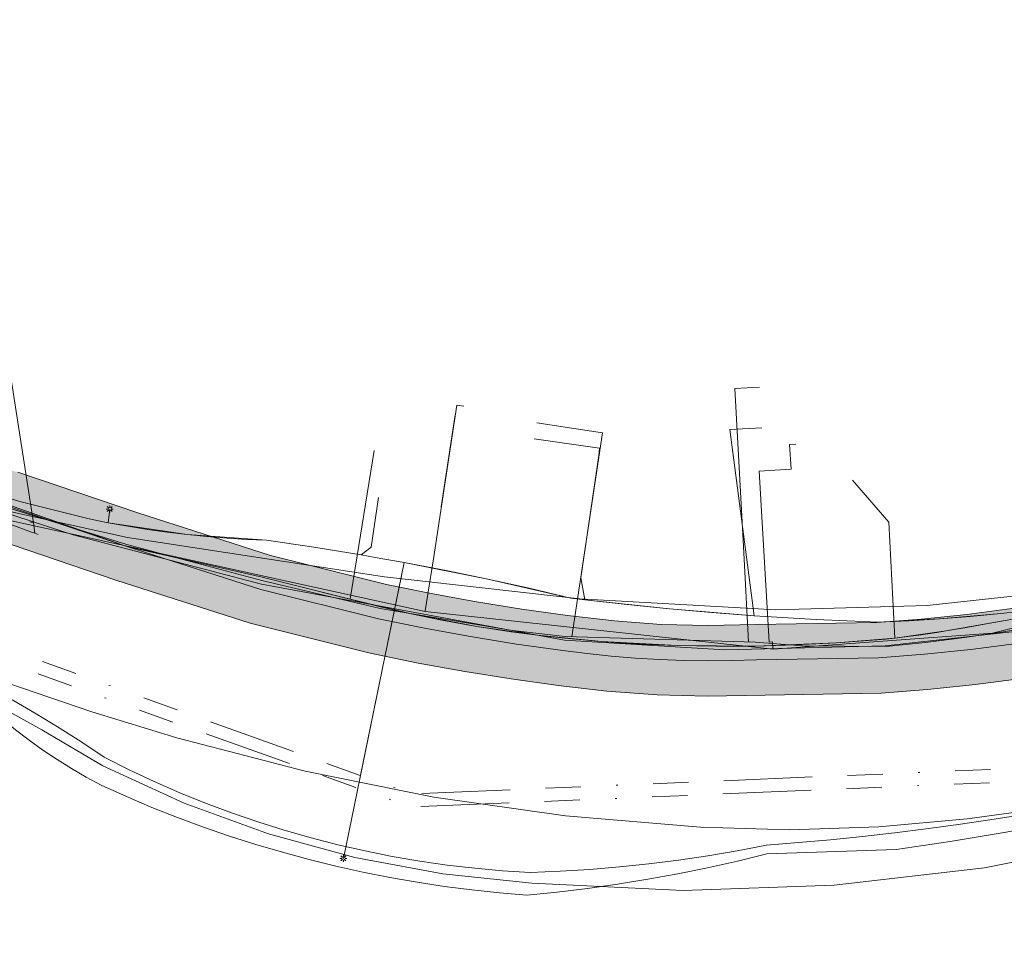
# Model space of a CAD drawing. Header units: metres. Extents: x 191553 to 192958, y 309510 to 310004.
# Tile 43 of 52: x 192100 to 192156, y 309797 to 309849. Entities that reach past the tile are written whole.
import ezdxf
from ezdxf.lldxf.tags import DXFTag

# ---------------------------------------------------------------- set-up
doc = ezdxf.new("R2010")
doc.units = ezdxf.units.M
doc.linetypes.add('RI-OVERIG', pattern=[17, 5, -2, 2, -2, 0, -2, 2, -2])
doc.layers.get('0').update_dxf_attribs({"lineweight": 18})
for name, color, linetype, lineweight in [('B-WE-IE-MEUBILAIR_ENEXIS NETBEHEER BV-S', 7, 'Continuous', 18), ('B-WE-KL-DATA_COAXKABEL_10_ZIGGO BV-G', 90, 'KL-DATA-N', 18), ('B-WE-KL-DATA_COAXKABEL_17_ZIGGO BV-G', 90, 'KL-DATA-N', 18), ('B-WE-KL-DATA_COAXKABEL_7_ZIGGO BV-G', 90, 'KL-DATA-N', 18), ('B-WE-KL-DATA_DUCT_ZIGGO BV-G', 90, 'Continuous', 18), ('B-WE-KL-DATA_KABELBED_KPN BV-G', 90, 'Continuous', 18), ('B-WE-KL-DATA_KABELBED_ZIGGO BV-G', 90, 'Continuous', 18), ('B-WE-KL-ET_LS_DUCT_ENEXIS NETBEHEER BV-G', 190, 'Continuous', 18), ('B-WE-KL-ET_LS_ENEXIS NETBEHEER BV-G', 190, 'KL-LS-N', 18), ('B-WE-KL-ET_LS_KABELBED_ENEXIS NETBEHEER BV-G', 190, 'Continuous', 18), ('B-WE-KL-ET_LS_MANTELBUIS_OVERIG_50_ENEXIS NETBEHEER BV-G', 190, 'Continuous', 18), ('B-WE-KL-ET_MS_ENEXIS NETBEHEER BV-G', 130, 'KL-MS-N', 18), ('B-WE-KL-GAS_HD_STAAL_100_ENEXIS NETBEHEER BV-G', 30, 'KL-GAS-HD-N', 18), ('B-WE-KL-GAS_LD_POLYVINYLCHLORIDE PVC_160_ENEXIS NETBEHEER BV-G', 50, 'KL-GAS-LD-N', 18), ('B-WE-KL-GAS_LD_STAAL_25_ENEXIS NETBEHEER BV-G', 50, 'KL-GAS-LD-N', 18), ('B-WE-KL-GAS_LD_STAAL_30_ENEXIS NETBEHEER BV-G', 50, 'KL-GAS-LD-N', 18), ('B-WE-KL-WATER_100_NV WATERLEIDINGMAATSCHAPPIJ LIMBURG-G', 170, 'KL-WATER-N', 18), ('B-WE-KL-WATER_25_NV WATERLEIDINGMAATSCHAPPIJ LIMBURG-G', 170, 'KL-WATER-N', 18), ('B-WE-KL-WATER_MANTELBUIS_NV WATERLEIDINGMAATSCHAPPIJ LIMBURG-G', 170, 'Continuous', 18), ('B-WE-KL-WATER_NV WATERLEIDINGMAATSCHAPPIJ LIMBURG-G', 170, 'KL-WATER-N', 18), ('B-WE-RI-VRIJVERVAL_BETON_300_GEMEENTE GULPEN   WITTEM-G', 210, 'RI-OVERIG', 18), ('B-WE-RI-VRIJVERVAL_BETON_400_GEMEENTE GULPEN   WITTEM-G', 210, 'RI-OVERIG', 18), ('V-WE-KL-ET_MS_ENEXIS NETBEHEER BV-G', 130, 'KL-MS-V', 18), ('V-WE-KL-ET_MS_KABELBED_ENEXIS NETBEHEER BV-G', 130, 'CONTINUOUS-V', 18)]:
    doc.layers.add(name, color=color, linetype=linetype, lineweight=lineweight)
doc.layers.add('B-WE-OG-INFO_EIS VOORZORGSMAATREGEL_ENEXIS NETBEHEER BV-GV', color=7, linetype='Continuous', lineweight=18, true_color=0xfa194b)
doc.layers.add('B-WE-OG-INFO_EIS VOORZORGSMAATREGEL_ENEXIS NETBEHEER BV-V', color=7, linetype='Continuous', lineweight=18, true_color=0xfa194b, transparency=0.8)
doc.styles.get("Standard").update_dxf_attribs({"font": 'arial.ttf'})
doc.linetypes.add('CONTINUOUS-V', pattern='A,3.5,[24,NLCS.SHX,S=0.5,R=0,X=0,Y=0],3.5', length=7)
tags = doc.linetypes.add('KL-DATA-N', pattern='A,4,-1,[101,NLCS.SHX,S=0.5,R=0,X=0,Y=0],-1,4,-1,["D",Standard,S=1,R=0,X=-0.25,Y=-0.5],-1.5', length=12.5).pattern_tags.tags
tags[18] = DXFTag(74, 10)
tags = doc.linetypes.add('KL-GAS-HD-N', pattern='A,4,-1,[69,NLCS.SHX,S=0.5,R=0,X=0,Y=0],-1,4,-1,["H",Standard,S=1,R=0,X=0,Y=-0.5],-2', length=13).pattern_tags.tags
tags[18] = DXFTag(74, 10)
tags = doc.linetypes.add('KL-GAS-LD-N', pattern='A,4,-1,[69,NLCS.SHX,S=0.5,R=0,X=0,Y=0],-1,4,-1,["L",Standard,S=1,R=0,X=0.25,Y=-0.5],-2', length=13).pattern_tags.tags
tags[18] = DXFTag(74, 10)
tags = doc.linetypes.add('KL-LS-N', pattern='A,4,-1,[103,NLCS.SHX,S=0.75,R=0,X=0,Y=0],-1,4,-1,["L",Standard,S=1,R=0,X=0,Y=-0.5],-2', length=13).pattern_tags.tags
tags[18] = DXFTag(74, 10)
tags = doc.linetypes.add('KL-MS-N', pattern='A,4,-1,[103,NLCS.SHX,S=0.75,R=0,X=0,Y=0],-1,4,-1,["M",Standard,S=1,R=0,X=0,Y=-0.5],-2', length=13).pattern_tags.tags
tags[18] = DXFTag(74, 10)
tags = doc.linetypes.add('KL-MS-V', pattern='A,2,[24,NLCS.SHX,S=0.5,R=0,X=0,Y=0],2,-1,[103,NLCS.SHX,S=0.75,R=0,X=0,Y=0],-1,2,[24,NLCS.SHX,S=0.5,R=0,X=0,Y=0],2,-1,["M",Standard,S=1,R=0,X=0,Y=-0.5],-2', length=13).pattern_tags.tags
tags[34] = DXFTag(74, 10)
doc.linetypes.add('KL-WATER-N', pattern='A,7,-0.5,[168,NLCS.SHX,S=0.75,R=0,X=0.75,Y=0],-2', length=9.5)

# ---------------------------------------------------------------- blocks, each defined once
blk = doc.blocks.new('SIE-MEUBILAIR_PAAL_LICHTMAST-SO')
for points in [[(-0.62, 0), (-1, 0)], [(-0.71, 0.71), (-0.44, 0.44)], [(0, 1), (0, 0.62)], [(0.44, 0.44), (0.71, 0.71)], [(1, 0), (0.62, 0)], [(-0.71, -0.71), (-0.44, -0.44)], [(0, -0.62), (0, -1)], [(0.44, -0.44), (0.71, -0.71)]]:
    blk.add_lwpolyline(points)
blk.add_circle((0, 0), 0.5)

msp = doc.modelspace()

# ---------------------------------------------------------------- hatches: boundary and pattern name
at = {"layer": 'B-WE-OG-INFO_EIS VOORZORGSMAATREGEL_ENEXIS NETBEHEER BV-V'}
msp.add_hatch(color=256, dxfattribs=at).paths.add_polyline_path([(192131.418, 309815.57), (192128.835, 309815.928), (192126.26, 309816.341), (192123.701, 309816.806), (192121.172, 309817.322), (192114.611, 309818.968), (192107.1, 309821.375), (192100.308, 309823.674), (192096.941, 309824.655), (192093.589, 309825.483), (192080.989, 309830.487), (192080.791, 309830.554), (192069.712, 309833.657), (192069.466, 309833.709), (192069.213, 309833.731), (192068.961, 309833.72), (192068.697, 309833.674), (192057.804, 309831.006), (192051.026, 309829.021), (192044.363, 309831.316), (192044.12, 309831.383), (192043.869, 309831.419), (192043.617, 309831.423), (192043.366, 309831.395), (192043.119, 309831.335), (192042.882, 309831.245), (192042.661, 309831.126), (192042.454, 309830.98), (192042.268, 309830.809), (192042.104, 309830.615), (192041.968, 309830.403), (192041.858, 309830.175), (192041.781, 309829.944), (192040.182, 309823.996), (192038.819, 309823.938), (192037.374, 309823.818), (192035.936, 309823.638), (192034.587, 309823.414), (192033.087, 309823.101), (192031.76, 309822.767), (192030.426, 309822.373), (192024.636, 309821.022), (192024.348, 309821.121), (192024.098, 309821.167), (192023.846, 309821.18), (192023.594, 309821.161), (192023.302, 309821.099), (191994.078, 309812.513), (191991.126, 309811.863), (191988.082, 309811.125), (191985.054, 309810.324), (191982.043, 309809.46), (191980.132, 309808.775), (191978.355, 309808.181), (191976.561, 309807.629), (191974.76, 309807.121), (191972.942, 309806.656), (191971.119, 309806.235), (191969.28, 309805.857), (191967.443, 309805.525), (191960.065, 309804.397), (191952.664, 309803.315), (191945.257, 309802.282), (191937.67, 309801.267), (191930.473, 309799.676), (191922.163, 309797.669), (191911.141, 309794.283), (191900.304, 309790.922), (191891.818, 309788.89), (191875.997, 309786.795), (191875.749, 309786.745), (191875.51, 309786.666), (191875.281, 309786.556), (191875.069, 309786.418), (191874.876, 309786.255), (191874.705, 309786.07), (191874.558, 309785.863), (191874.42, 309785.596), (191873.182, 309782.693), (191873.098, 309782.456), (191873.045, 309782.209), (191873.023, 309781.955), (191873.033, 309781.703), (191873.074, 309781.455), (191873.148, 309781.211), (191874.286, 309778.681), (191875.214, 309776.273), (191876.004, 309773.816), (191876.648, 309771.337), (191876.898, 309769.939), (191877.117, 309768.491), (191877.3, 309767.032), (191877.444, 309765.569), (191877.549, 309764.107), (191877.616, 309762.637), (191877.645, 309761.169), (191877.636, 309759.74), (191877.378, 309756.094), (191877.067, 309752.417), (191876.706, 309748.733), (191876.299, 309745.086), (191875.982, 309743.013), (191875.384, 309738.504), (191874.916, 309734.034), (191874.23, 309727.778), (191874.142, 309725.949), (191874.122, 309724.242), (191874.158, 309722.604), (191874.254, 309720.9), (191874.285, 309720.649), (191876.083, 309710.974), (191876.144, 309710.729), (191876.237, 309710.492), (191876.39, 309710.222), (191877.197, 309709.025), (191878.897, 309706.317), (191879.045, 309706.113), (191879.217, 309705.928), (191879.453, 309705.737), (191884.15, 309702.491), (191896.058, 309695.465), (191901.703, 309691.267), (191898.563, 309689.263), (191898.36, 309689.114), (191898.176, 309688.941), (191898.015, 309688.744), (191897.881, 309688.531), (191897.775, 309688.301), (191897.698, 309688.059), (191897.653, 309687.81), (191897.639, 309687.559), (191897.658, 309687.306), (191897.715, 309687.031), (191898.448, 309684.454), (191898.497, 309683.758), (191896.451, 309678.134), (191882.242, 309667.335), (191877.433, 309663.962), (191872.526, 309660.706), (191867.542, 309657.581), (191862.475, 309654.583), (191857.255, 309651.674), (191851.951, 309648.897), (191849.155, 309647.451), (191846.353, 309646.062), (191843.528, 309644.719), (191840.695, 309643.429), (191837.229, 309641.984), (191833.727, 309640.601), (191830.196, 309639.284), (191826.648, 309638.035), (191823.07, 309636.851), (191819.47, 309635.735), (191815.855, 309634.688), (191812.205, 309633.706), (191807.498, 309632.493), (191802.8, 309631.381), (191798.238, 309630.567), (191793.613, 309629.787), (191788.992, 309629.055), (191784.363, 309628.368), (191779.718, 309627.724), (191775.076, 309627.128), (191770.419, 309626.575), (191765.751, 309626.068), (191754.812, 309624.834), (191743.888, 309623.674), (191732.937, 309622.582), (191704.171, 309619.885), (191696.448, 309619.357), (191674.137, 309618.201), (191656.038, 309617.66), (191646.696, 309617.458), (191646.444, 309617.436), (191646.196, 309617.383), (191645.957, 309617.299), (191645.731, 309617.186), (191645.523, 309617.045), (191645.331, 309616.878), (191645.164, 309616.69), (191645.021, 309616.482), (191644.905, 309616.256), (191644.819, 309616.019), (191644.764, 309615.771), (191644.74, 309615.519), (191644.748, 309615.267), (191644.788, 309615.018), (191644.86, 309614.774), (191644.961, 309614.543), (191645.09, 309614.327), (191645.246, 309614.128), (191645.427, 309613.949), (191645.626, 309613.796), (191645.845, 309613.669), (191646.079, 309613.57), (191646.323, 309613.502), (191646.573, 309613.465), (191646.782, 309613.459), (191656.136, 309613.662), (191674.324, 309614.205), (191696.703, 309615.365), (191704.52, 309615.9), (191733.333, 309618.602), (191744.288, 309619.694), (191755.26, 309620.859), (191766.199, 309622.093), (191770.886, 309622.603), (191775.556, 309623.157), (191780.259, 309623.761), (191784.918, 309624.406), (191789.589, 309625.1), (191794.272, 309625.842), (191798.91, 309626.623), (191803.667, 309627.476), (191808.474, 309628.614), (191813.239, 309629.842), (191816.913, 309630.831), (191820.639, 309631.909), (191824.308, 309633.047), (191827.92, 309634.243), (191831.544, 309635.517), (191835.178, 309636.874), (191838.751, 309638.285), (191842.263, 309639.749), (191845.23, 309641.099), (191848.116, 309642.471), (191850.979, 309643.891), (191853.788, 309645.343), (191859.135, 309648.143), (191864.445, 309651.101), (191869.6, 309654.151), (191874.718, 309657.36), (191879.666, 309660.643), (191884.57, 309664.082), (191899.339, 309675.305), (191899.53, 309675.47), (191899.699, 309675.658), (191899.843, 309675.866), (191899.96, 309676.092), (191902.401, 309682.789), (191902.472, 309683.033), (191902.512, 309683.283), (191902.516, 309683.611), (191902.424, 309684.939), (191902.391, 309685.188), (191901.97, 309686.692), (191906.3, 309689.455), (191906.505, 309689.605), (191906.687, 309689.778), (191906.848, 309689.974), (191906.982, 309690.187), (191907.088, 309690.417), (191907.165, 309690.659), (191907.21, 309690.907), (191907.224, 309691.16), (191907.206, 309691.412), (191907.156, 309691.66), (191907.075, 309691.899), (191906.965, 309692.126), (191906.827, 309692.338), (191906.663, 309692.531), (191906.418, 309692.745), (191898.36, 309698.738), (191898.182, 309698.856), (191886.247, 309705.898), (191882.067, 309708.792), (191880.568, 309711.179), (191879.94, 309712.113), (191878.241, 309721.255), (191878.157, 309722.727), (191878.122, 309724.297), (191878.141, 309725.863), (191878.213, 309727.404), (191878.893, 309733.608), (191879.359, 309738.058), (191879.945, 309742.473), (191880.27, 309744.598), (191880.683, 309748.302), (191881.049, 309752.037), (191881.367, 309755.804), (191881.63, 309759.521), (191881.645, 309761.17), (191881.613, 309762.795), (191881.544, 309764.315), (191881.431, 309765.885), (191881.278, 309767.45), (191881.076, 309769.064), (191880.839, 309770.619), (191880.572, 309772.117), (191879.861, 309774.877), (191879.005, 309777.551), (191877.998, 309780.173), (191877.206, 309781.932), (191877.653, 309782.979), (191892.445, 309784.938), (191892.647, 309784.976), (191901.427, 309787.082), (191912.317, 309790.459), (191923.162, 309793.795), (191931.353, 309795.774), (191938.451, 309797.343), (191945.806, 309798.32), (191953.239, 309799.356), (191960.666, 309800.442), (191968.072, 309801.575), (191970.064, 309801.935), (191971.947, 309802.322), (191973.912, 309802.775), (191975.774, 309803.252), (191977.716, 309803.799), (191979.598, 309804.379), (191981.422, 309804.989), (191983.211, 309805.634), (191986.096, 309806.462), (191989.046, 309807.243), (191992.006, 309807.961), (191995.139, 309808.656), (192023.581, 309817.012), (192023.797, 309816.944), (192024.045, 309816.898), (192024.298, 309816.885), (192024.55, 309816.904), (192024.731, 309816.937), (192031.393, 309818.491), (192032.778, 309818.898), (192034.023, 309819.212), (192035.281, 309819.474), (192036.551, 309819.685), (192037.825, 309819.843), (192039.107, 309819.948), (192040.39, 309820.001), (192041.717, 309820.001), (192041.968, 309820.017), (192042.217, 309820.064), (192042.457, 309820.143), (192042.687, 309820.252), (192042.899, 309820.387), (192043.093, 309820.549), (192043.266, 309820.736), (192043.412, 309820.94), (192043.533, 309821.164), (192043.648, 309821.482), (192045.087, 309826.836), (192050.326, 309825.032), (192050.569, 309824.965), (192050.821, 309824.929), (192051.072, 309824.925), (192051.323, 309824.953), (192051.539, 309825.004), (192058.8, 309827.131), (192069.139, 309829.663), (192079.61, 309826.73), (192092.24, 309821.715), (192092.499, 309821.632), (192095.863, 309820.802), (192099.148, 309819.846), (192105.863, 309817.571), (192113.452, 309815.139), (192120.242, 309813.431), (192122.964, 309812.875), (192125.609, 309812.394), (192128.223, 309811.975), (192130.887, 309811.606), (192133.651, 309811.278), (192136.482, 309811.073), (192139.318, 309811), (192149.159, 309811.173), (192151.78, 309811.374), (192154.502, 309811.657), (192157.108, 309812.001), (192159.811, 309812.434), (192162.394, 309812.92), (192165.017, 309813.487), (192167.675, 309814.14), (192170.262, 309814.851), (192172.776, 309815.617), (192175.321, 309816.467), (192177.892, 309817.406), (192180.386, 309818.396), (192182.852, 309819.454), (192185.238, 309820.556), (192187.692, 309821.77), (192190.028, 309823.008), (192201.581, 309829.247), (192210.955, 309834.895), (192218.647, 309839.781), (192225.556, 309844.588), (192227.107, 309845.636), (192227.306, 309845.79), (192227.485, 309845.969), (192227.64, 309846.169), (192227.769, 309846.387), (192227.869, 309846.62), (192227.939, 309846.863), (192227.978, 309847.111), (192227.985, 309847.364), (192227.96, 309847.617), (192227.903, 309847.863), (192227.816, 309848.099), (192227.699, 309848.325), (192227.556, 309848.532), (192227.387, 309848.72), (192227.195, 309848.886), (192226.984, 309849.026), (192226.759, 309849.138), (192226.519, 309849.221), (192226.272, 309849.272), (192226.019, 309849.293), (192225.768, 309849.281), (192225.517, 309849.237), (192225.276, 309849.163), (192225.047, 309849.059), (192223.285, 309847.881), (192216.465, 309843.134), (192208.872, 309838.309), (192199.557, 309832.698), (192188.135, 309826.532), (192185.842, 309825.317), (192183.537, 309824.176), (192181.2, 309823.098), (192178.837, 309822.084), (192176.441, 309821.134), (192174.026, 309820.252), (192171.588, 309819.436), (192169.123, 309818.686), (192166.641, 309818.004), (192164.142, 309817.39), (192161.629, 309816.846), (192159.097, 309816.369), (192156.559, 309815.964), (192154.005, 309815.626), (192151.448, 309815.36), (192148.914, 309815.166), (192142.08, 309815.058), (192139.372, 309815), (192136.721, 309815.066), (192134.076, 309815.256)])

# ---------------------------------------------------------------- linework, layer by layer
at = {"layer": 'B-WE-KL-DATA_COAXKABEL_10_ZIGGO BV-G', "flags": 128}
for points in [[(192149.421, 309814.228), (192149.941, 309814.284), (192150.366, 309814.335), (192150.816, 309814.394), (192151.787, 309814.532), (192152.848, 309814.697), (192153.993, 309814.889), (192155.216, 309815.106), (192156.509, 309815.348), (192157.865, 309815.612), (192159.278, 309815.898), (192161.581, 309816.392)], [(192152.848, 309814.697), (192153.411, 309814.79), (192153.993, 309814.889)], [(192137.634, 309813.859), (192139.832, 309813.821), (192142.063, 309813.835), (192144.327, 309813.9), (192146.622, 309814.016), (192148.945, 309814.184), (192149.421, 309814.228)]]:
    msp.add_lwpolyline(points, dxfattribs=at)
at = {"layer": 'B-WE-KL-DATA_COAXKABEL_17_ZIGGO BV-G', "flags": 128}
msp.add_lwpolyline([(192152.848, 309814.697), (192152.307, 309814.611), (192151.29, 309814.459), (192150.366, 309814.335)], dxfattribs=at)
at = {"layer": 'B-WE-KL-DATA_COAXKABEL_7_ZIGGO BV-G', "flags": 128}
for points in [[(192093.762, 309823.615), (192099.733, 309821.853), (192106.473, 309819.476)], [(192114.143, 309817.739), (192120.83, 309816.064), (192122.579, 309815.653), (192124.396, 309815.28), (192126.279, 309814.946), (192128.223, 309814.65), (192129.727, 309814.453), (192131.263, 309814.279), (192133.348, 309814.088), (192135.473, 309813.948), (192137.634, 309813.859)], [(192114.143, 309817.739), (192119.123, 309816.492)]]:
    msp.add_lwpolyline(points, dxfattribs=at)
at = {"layer": 'B-WE-KL-DATA_DUCT_ZIGGO BV-G', "flags": 128}
msp.add_lwpolyline([(192088.185, 309815.937), (192099.746, 309811.739), (192104.501, 309810.107), (192109.301, 309808.641), (192116.577, 309806.759), (192123.859, 309805.287), (192131.302, 309804.228)], dxfattribs=at)
at = {"layer": 'B-WE-KL-DATA_KABELBED_KPN BV-G', "flags": 128}
for points in [[(192092.985, 309823.524), (192099.685, 309821.484), (192106.524, 309819.973), (192121.056, 309817.748), (192132.108, 309816.511), (192143.212, 309815.89), (192151.764, 309816.137), (192160.27, 309817.057), (192168.677, 309818.642), (192176.934, 309820.884), (192184.988, 309823.768), (192192.791, 309827.277), (192200.294, 309831.389), (192200.935, 309831.796)], [(192092.985, 309823.524), (192103.45, 309820.129), (192114.092, 309817.341), (192131.254, 309814.179), (192140.317, 309813.623), (192149.395, 309813.848), (192158.42, 309814.854), (192167.324, 309816.633), (192176.042, 309819.171), (192184.51, 309822.451), (192192.664, 309826.446), (192200.444, 309831.129), (192201.084, 309831.553)], [(192163.412, 309802.959), (192155.017, 309801.281), (192146.514, 309800.294), (192137.958, 309800.004), (192129.407, 309800.414), (192124.364, 309800.937), (192119.38, 309801.87), (192114.49, 309803.206), (192109.724, 309804.936), (192105.115, 309807.049), (192101.666, 309809.085), (192094.687, 309812.96)]]:
    msp.add_lwpolyline(points, dxfattribs=at)
at = {"layer": 'B-WE-KL-DATA_KABELBED_ZIGGO BV-G', "flags": 128}
for points in [[(192119.123, 309816.492), (192120.479, 309824.91)], [(192149.6, 309820.841), (192147.545, 309823.219)], [(192149.941, 309814.284), (192149.6, 309820.841)], [(192106.473, 309819.476), (192114.143, 309817.739)], [(192149.941, 309814.284), (192152.848, 309814.697), (192156.509, 309815.348), (192163.88, 309816.926)], [(192119.123, 309816.492), (192122.579, 309815.653), (192126.279, 309814.946), (192129.727, 309814.453), (192133.348, 309814.088), (192137.634, 309813.859), (192142.063, 309813.835), (192146.622, 309814.016), (192149.941, 309814.284)], [(192131.302, 309804.228), (192138.942, 309803.576), (192143.999, 309803.434), (192149.038, 309803.595), (192154.041, 309804.058), (192156.522, 309804.403), (192161.51, 309805.313), (192168.92, 309807.032), (192173.723, 309808.379), (192178.406, 309809.886), (192185.004, 309812.613), (192191.294, 309815.939)]]:
    msp.add_lwpolyline(points, dxfattribs=at)
at = {"layer": 'B-WE-KL-ET_LS_DUCT_ENEXIS NETBEHEER BV-G', "flags": 128}
msp.add_lwpolyline([(192104.341, 309821.041), (192100.419, 309822.027)], dxfattribs=at)
at = {"layer": 'B-WE-KL-ET_LS_ENEXIS NETBEHEER BV-G', "flags": 128}
for points in [[(192057.477, 309833.704), (192057.795, 309833.866), (192058.095, 309834.061), (192059.317, 309834.694), (192060.671, 309834.935), (192064.218, 309834.607), (192067.742, 309834.093), (192069.298, 309833.806), (192070.846, 309833.482), (192075.916, 309832.153), (192080.869, 309830.437), (192084.163, 309828.581), (192088.21, 309825.583), (192089.307, 309824.971), (192091.603, 309824.267), (192093.947, 309823.744), (192096.819, 309823.032), (192099.672, 309822.249), (192100.419, 309822.027)], [(192208.88, 309821.513), (192202.867, 309831.701), (192202.207, 309832.096), (192201.366, 309831.91), (192200.865, 309831.607), (192186.239, 309824.572), (192170.72, 309819.64), (192167.076, 309818.334), (192163.404, 309817.146), (192160.2, 309816.433), (192156.984, 309815.793), (192155.93, 309815.678), (192152.465, 309815.378), (192148.988, 309815.197), (192145.481, 309815.344), (192141.978, 309815.554), (192137.18, 309815.946), (192132.393, 309816.458), (192131.599, 309816.555), (192126.903, 309817.621), (192122.181, 309818.56), (192120.535, 309818.857)], [(192141.978, 309815.554), (192140.61, 309826.096), (192142.408, 309826.193)], [(192132.393, 309816.458), (192132.172, 309817.702), (192133.194, 309824.632), (192133.234, 309825.031), (192129.535, 309825.569)], [(192119.741, 309818.994), (192120.312, 309819.432), (192120.728, 309822.249)], [(192105.433, 309820.819), (192105.515, 309821.589)], [(192105.433, 309820.819), (192109.89, 309820.143), (192114.387, 309819.825)], [(192122.181, 309818.56), (192118.737, 309801.817)]]:
    msp.add_lwpolyline(points, dxfattribs=at)
at = {"layer": 'B-WE-KL-ET_LS_KABELBED_ENEXIS NETBEHEER BV-G', "flags": 128}
for points in [[(192104.341, 309821.041), (192104.886, 309820.927), (192105.433, 309820.819), (192106.542, 309820.617), (192107.655, 309820.436), (192108.771, 309820.278), (192109.89, 309820.143), (192111.012, 309820.03), (192112.135, 309819.939), (192113.261, 309819.871), (192114.387, 309819.825), (192117.067, 309819.43), (192119.741, 309818.994), (192120.535, 309818.857)], [(192122.181, 309818.56), (192124.545, 309818.106), (192126.903, 309817.621), (192129.255, 309817.104), (192131.599, 309816.555)], [(192132.393, 309816.458), (192134.785, 309816.187), (192137.18, 309815.946), (192139.578, 309815.735), (192141.978, 309815.554)], [(192148.988, 309815.197), (192150.728, 309815.272), (192152.465, 309815.378), (192154.199, 309815.513), (192155.93, 309815.678)]]:
    msp.add_lwpolyline(points, dxfattribs=at)
at = {"layer": 'B-WE-KL-ET_LS_MANTELBUIS_OVERIG_50_ENEXIS NETBEHEER BV-G', "flags": 128}
msp.add_lwpolyline([(192119.704, 309806.519), (192122.027, 309817.812)], dxfattribs=at)
at = {"layer": 'B-WE-KL-ET_MS_ENEXIS NETBEHEER BV-G', "flags": 128}
msp.add_lwpolyline([(192182.379, 309811.184), (192180.884, 309810.527), (192179.372, 309809.911), (192177.395, 309809.175), (192175.394, 309808.508), (192173.371, 309807.91), (192171.328, 309807.383), (192169.569, 309806.922), (192167.804, 309806.482), (192166.034, 309806.064), (192164.26, 309805.667), (192162.48, 309805.291), (192160.697, 309804.936), (192158.909, 309804.603), (192157.117, 309804.291), (192155.322, 309804.001), (192153.523, 309803.732), (192151.722, 309803.485), (192149.917, 309803.259), (192148.11, 309803.055), (192146.301, 309802.873), (192144.489, 309802.712), (192142.676, 309802.573), (192141.023, 309802.252), (192139.363, 309801.967), (192137.697, 309801.719), (192136.026, 309801.507), (192134.351, 309801.331), (192132.673, 309801.192), (192130.992, 309801.089), (192129.309, 309801.023), (192127.739, 309801.12), (192126.172, 309801.26), (192124.61, 309801.442), (192123.053, 309801.666), (192121.502, 309801.932), (192119.96, 309802.239), (192118.426, 309802.588), (192116.902, 309802.978), (192115.389, 309803.41), (192113.889, 309803.881), (192112.401, 309804.393), (192110.928, 309804.945), (192109.471, 309805.537), (192108.03, 309806.168), (192106.606, 309806.837), (192105.201, 309807.544), (192103.933, 309808.391), (192102.647, 309809.212), (192101.344, 309810.006), (192100.025, 309810.772), (192098.69, 309811.51), (192097.34, 309812.22), (192095.976, 309812.901), (192094.597, 309813.554), (192092.143, 309814.598), (192089.665, 309815.584), (192087.165, 309816.513), (192084.644, 309817.383), (192082.104, 309818.195), (192079.546, 309818.949), (192076.97, 309819.642), (192074.38, 309820.276), (192073.379, 309820.318), (192072.377, 309820.289), (192071.38, 309820.189), (192070.392, 309820.019), (192069.419, 309819.779), (192068.466, 309819.47), (192067.537, 309819.094), (192066.636, 309818.654), (192065.77, 309818.15), (192064.941, 309817.587), (192064.155, 309816.965), (192063.414, 309816.29), (192062.724, 309815.564), (192062.086, 309814.791), (192061.505, 309813.974), (192060.984, 309813.118)], dxfattribs=at)
at = {"layer": 'B-WE-KL-GAS_HD_STAAL_100_ENEXIS NETBEHEER BV-G', "flags": 128}
msp.add_lwpolyline([(191646.739, 309615.458), (191647.878, 309615.478), (191656.092, 309615.661), (191674.22, 309616.202), (191687.713, 309616.889), (191696.567, 309617.36), (191704.332, 309617.891), (191722.174, 309619.571), (191733.135, 309620.592), (191744.089, 309621.684), (191755.036, 309622.846), (191765.975, 309624.08), (191770.65, 309624.588), (191775.32, 309625.143), (191779.985, 309625.742), (191784.643, 309626.387), (191789.295, 309627.078), (191793.94, 309627.814), (191798.577, 309628.595), (191803.207, 309629.422), (191805.594, 309629.975), (191807.975, 309630.551), (191810.35, 309631.15), (191812.719, 309631.773), (191816.392, 309632.762), (191820.046, 309633.82), (191823.68, 309634.946), (191827.291, 309636.141), (191830.88, 309637.404), (191834.444, 309638.734), (191837.982, 309640.131), (191841.493, 309641.595), (191844.371, 309642.905), (191847.227, 309644.263), (191850.06, 309645.668), (191852.869, 309647.12), (191855.547, 309648.5), (191858.207, 309649.915), (191860.849, 309651.364), (191863.471, 309652.848), (191866.036, 309654.344), (191868.581, 309655.872), (191871.107, 309657.433), (191873.612, 309659.027), (191876.097, 309660.652), (191878.56, 309662.31), (191881.002, 309663.999), (191883.422, 309665.719), (191898.129, 309676.897), (191900.521, 309683.473), (191900.429, 309684.8), (191899.639, 309687.577), (191905.224, 309691.141), (191897.166, 309697.133), (191892.831, 309699.688), (191885.167, 309704.213), (191880.591, 309707.381), (191878.874, 309710.115), (191878.049, 309711.339), (191876.251, 309721.014), (191876.158, 309722.649), (191876.121, 309724.286), (191876.141, 309725.924), (191876.218, 309727.56), (191876.905, 309733.826), (191877.123, 309736.062), (191877.373, 309738.295), (191877.653, 309740.525), (191877.964, 309742.75), (191878.12, 309743.786), (191878.282, 309744.82), (191878.695, 309748.523), (191879.059, 309752.232), (191879.372, 309755.945), (191879.635, 309759.662), (191879.645, 309761.183), (191879.615, 309762.704), (191879.546, 309764.223), (191879.436, 309765.741), (191879.287, 309767.254), (191879.099, 309768.764), (191878.87, 309770.268), (191878.603, 309771.765), (191878.283, 309773.074), (191877.925, 309774.373), (191877.531, 309775.662), (191877.101, 309776.939), (191876.634, 309778.203), (191876.132, 309779.453), (191875.594, 309780.689), (191875.022, 309781.909), (191876.26, 309784.812), (191892.182, 309786.921), (191900.834, 309788.992), (191911.729, 309792.371), (191922.632, 309795.725), (191930.905, 309797.723), (191938.102, 309799.314), (191945.529, 309800.3), (191952.95, 309801.335), (191960.364, 309802.419), (191967.77, 309803.552), (191969.661, 309803.894), (191971.544, 309804.281), (191973.416, 309804.713), (191975.278, 309805.19), (191977.128, 309805.711), (191978.965, 309806.276), (191980.787, 309806.885), (191982.595, 309807.538), (191985.566, 309808.391), (191988.553, 309809.182), (191991.557, 309809.91), (191994.575, 309810.575), (192023.866, 309819.18), (192024.277, 309818.885), (192030.938, 309820.439), (192032.249, 309820.827), (192033.575, 309821.162), (192034.914, 309821.441), (192036.263, 309821.665), (192037.62, 309821.833), (192038.983, 309821.945), (192040.349, 309822.001), (192041.717, 309822.001), (192043.712, 309829.425), (192050.977, 309826.923), (192058.28, 309829.063), (192069.173, 309831.731), (192080.251, 309828.628), (192092.978, 309823.574), (192094.684, 309823.172), (192096.382, 309822.734), (192098.07, 309822.262), (192099.748, 309821.754), (192106.473, 309819.476), (192114.062, 309817.044), (192120.728, 309815.371), (192123.321, 309814.842), (192125.926, 309814.369), (192128.539, 309813.95), (192131.161, 309813.587), (192132.522, 309813.41), (192133.887, 309813.264), (192135.254, 309813.15), (192136.624, 309813.068), (192137.996, 309813.018), (192139.368, 309812.999), (192140.74, 309813.013), (192142.112, 309813.058), (192149.006, 309813.167), (192151.627, 309813.368), (192154.241, 309813.64), (192156.846, 309813.984), (192159.441, 309814.399), (192162.024, 309814.885), (192164.593, 309815.442), (192167.145, 309816.068), (192169.68, 309816.765), (192172.194, 309817.53), (192174.687, 309818.364), (192177.155, 309819.266), (192179.598, 309820.235), (192182.014, 309821.27), (192184.4, 309822.372), (192186.755, 309823.538), (192189.078, 309824.768), (192200.549, 309830.96), (192209.923, 309836.608), (192217.574, 309841.469), (192224.427, 309846.239), (192225.986, 309847.293)], dxfattribs=at)
at = {"layer": 'B-WE-KL-GAS_LD_POLYVINYLCHLORIDE PVC_160_ENEXIS NETBEHEER BV-G', "flags": 128}
msp.add_lwpolyline([(192094.499, 309823.306), (192099.763, 309821.656), (192106.484, 309819.576), (192114.12, 309817.541), (192120.816, 309815.965), (192128.296, 309814.719), (192131.278, 309814.378), (192142.058, 309814.057), (192144.694, 309813.841), (192149.457, 309813.812), (192151.673, 309814.041), (192153.884, 309814.317), (192156.088, 309814.639), (192158.285, 309815.008), (192160.474, 309815.423), (192162.654, 309815.885), (192164.823, 309816.392), (192166.981, 309816.945), (192168.125, 309817.258), (192169.265, 309817.584), (192171.789, 309818.345), (192174.3, 309819.146), (192176.799, 309819.985), (192179.284, 309820.865), (192181.756, 309821.783), (192184.212, 309822.739), (192186.653, 309823.735), (192189.078, 309824.768)], dxfattribs=at)
at = {"layer": 'B-WE-KL-GAS_LD_STAAL_25_ENEXIS NETBEHEER BV-G', "flags": 128}
for points in [[(192141.368, 309819.467), (192140.885, 309828.415), (192142.284, 309828.49)], [(192133.015, 309825.972), (192129.674, 309826.464)]]:
    msp.add_lwpolyline(points, dxfattribs=at)
at = {"layer": 'B-WE-KL-GAS_LD_STAAL_30_ENEXIS NETBEHEER BV-G', "flags": 128}
for points in [[(192131.653, 309814.367), (192133.406, 309825.914), (192133.015, 309825.972)], [(192141.66, 309814.069), (192141.368, 309819.467)]]:
    msp.add_lwpolyline(points, dxfattribs=at)
at = {"layer": 'B-WE-KL-WATER_100_NV WATERLEIDINGMAATSCHAPPIJ LIMBURG-G', "flags": 128}
msp.add_lwpolyline([(192201.141, 309830.874), (192195.789, 309828.859), (192176.167, 309819.84), (192167.608, 309817.142), (192159.244, 309815.51), (192155.467, 309814.565), (192143.046, 309813.668), (192123.354, 309815.789), (192099.784, 309820.968), (192096.16, 309822.23), (192089.98, 309824.364)], dxfattribs=at)
at = {"layer": 'B-WE-KL-WATER_25_NV WATERLEIDINGMAATSCHAPPIJ LIMBURG-G', "flags": 128}
for points in [[(192101.191, 309820.813), (192099.924, 309829.056), (192097.94, 309828.8), (192097.889, 309829.197)], [(192099.784, 309820.968), (192099.779, 309820.918), (192099.765, 309820.769), (192101.08, 309820.287), (192101.267, 309820.218)], [(192101.191, 309820.813), (192100.999, 309820.868)], [(192101.267, 309820.218), (192101.191, 309820.813)], [(192101.267, 309820.218), (192101.454, 309820.146)]]:
    msp.add_lwpolyline(points, dxfattribs=at)
at = {"layer": 'B-WE-KL-WATER_MANTELBUIS_NV WATERLEIDINGMAATSCHAPPIJ LIMBURG-G', "flags": 128}
msp.add_lwpolyline([(192124.274, 309821.711), (192125.064, 309826.923)], dxfattribs=at)
at = {"layer": 'B-WE-KL-WATER_NV WATERLEIDINGMAATSCHAPPIJ LIMBURG-G', "flags": 128}
for points in [[(192123.504, 309816.778), (192123.827, 309818.766), (192125.146, 309827.467), (192125.542, 309827.407)], [(192143.046, 309813.668), (192143.043, 309813.718), (192143.023, 309814.067), (192142.823, 309814.056), (192142.27, 309823.74), (192144.067, 309823.843), (192143.987, 309825.242), (192144.329, 309825.261)], [(192123.354, 309815.789), (192123.361, 309815.838), (192123.504, 309816.778)]]:
    msp.add_lwpolyline(points, dxfattribs=at)
at = {"layer": 'B-WE-OG-INFO_EIS VOORZORGSMAATREGEL_ENEXIS NETBEHEER BV-GV', "flags": 128}
for points in [[(192156.559, 309815.964), (192154.005, 309815.626), (192151.448, 309815.36), (192148.914, 309815.166), (192142.08, 309815.058), (192139.372, 309815), (192136.721, 309815.066), (192134.076, 309815.256), (192131.418, 309815.57), (192128.835, 309815.928), (192126.26, 309816.341), (192123.701, 309816.806), (192121.172, 309817.322), (192114.611, 309818.968), (192107.1, 309821.375), (192100.308, 309823.674)], [(192099.148, 309819.846), (192105.863, 309817.571), (192113.452, 309815.139), (192120.242, 309813.431), (192122.964, 309812.875), (192125.609, 309812.394), (192128.223, 309811.975), (192130.887, 309811.606), (192133.651, 309811.278), (192136.482, 309811.073), (192139.318, 309811), (192149.159, 309811.173), (192151.78, 309811.374), (192154.502, 309811.657), (192157.108, 309812.001)]]:
    msp.add_lwpolyline(points, dxfattribs=at)
at = {"layer": 'B-WE-RI-VRIJVERVAL_BETON_300_GEMEENTE GULPEN   WITTEM-G', "flags": 128}
for points in [[(192095.114, 309815.32), (192122.38, 309805.553)], [(192123.178, 309805.493), (192155.825, 309806.871)]]:
    msp.add_lwpolyline(points, dxfattribs=at)
at = {"layer": 'B-WE-RI-VRIJVERVAL_BETON_400_GEMEENTE GULPEN   WITTEM-G', "flags": 128}
for points in [[(192094.865, 309814.613), (192122.324, 309804.805)], [(192123.122, 309804.745), (192155.951, 309806.131)]]:
    msp.add_lwpolyline(points, dxfattribs=at)
at = {"layer": 'V-WE-KL-ET_MS_ENEXIS NETBEHEER BV-G', "flags": 128}
msp.add_lwpolyline([(192110.818, 309803.59), (192109.352, 309804.132), (192107.898, 309804.706), (192106.457, 309805.314), (192105.031, 309805.953), (192104.182, 309806.411), (192103.349, 309806.897), (192102.532, 309807.41), (192101.731, 309807.948), (192100.949, 309808.513), (192100.186, 309809.102), (192099.442, 309809.716), (192098.273, 309810.748), (192097.809, 309811.121), (192097.329, 309811.471), (192096.832, 309811.798), (192096.321, 309812.102), (192095.796, 309812.381), (192095.258, 309812.635), (192092.232, 309813.887), (192089.738, 309814.867), (192087.226, 309815.801), (192084.697, 309816.689), (192082.153, 309817.531), (192079.594, 309818.327), (192077.02, 309819.076), (192074.434, 309819.779), (192073.452, 309819.811), (192072.47, 309819.779), (192071.492, 309819.682), (192070.523, 309819.522), (192069.566, 309819.298), (192068.626, 309819.012), (192067.707, 309818.664), (192066.813, 309818.257), (192065.947, 309817.793), (192065.114, 309817.272), (192064.317, 309816.698), (192063.559, 309816.073), (192062.844, 309815.399), (192062.174, 309814.68), (192061.553, 309813.919), (192060.984, 309813.118)], dxfattribs=at)
at = {"layer": 'V-WE-KL-ET_MS_KABELBED_ENEXIS NETBEHEER BV-G', "flags": 128}
msp.add_lwpolyline([(192110.818, 309803.59), (192112.296, 309803.082), (192113.786, 309802.606), (192115.285, 309802.165), (192116.794, 309801.757), (192118.312, 309801.384), (192119.838, 309801.044), (192121.371, 309800.74), (192122.911, 309800.469), (192124.457, 309800.234), (192126.007, 309800.033), (192127.561, 309799.868), (192129.119, 309799.737), (192130.835, 309799.912), (192132.547, 309800.12), (192134.255, 309800.362), (192135.957, 309800.638), (192137.654, 309800.947), (192139.344, 309801.289), (192141.027, 309801.665), (192142.703, 309802.074), (192150.008, 309802.325), (192153.071, 309802.771), (192156.125, 309803.274), (192159.17, 309803.834), (192162.204, 309804.449), (192165.225, 309805.121), (192168.234, 309805.848), (192171.229, 309806.631), (192174.209, 309807.469), (192175.579, 309807.882), (192176.94, 309808.325), (192178.291, 309808.797), (192179.631, 309809.298), (192180.561, 309809.665), (192181.968, 309810.252), (192183.362, 309810.872), (192184.741, 309811.523), (192186.104, 309812.206), (192187.452, 309812.92), (192188.782, 309813.666), (192190.095, 309814.441), (192191.39, 309815.247), (192191.839, 309815.502), (192192.299, 309815.735), (192192.769, 309815.948), (192193.248, 309816.138), (192193.736, 309816.307), (192194.231, 309816.453), (192194.732, 309816.576), (192195.238, 309816.676)], dxfattribs=at)

# ---------------------------------------------------------------- block references
at = {"layer": 'B-WE-IE-MEUBILAIR_ENEXIS NETBEHEER BV-S', "xscale": 0.2, "yscale": 0.2, "zscale": 0.2}
for p in [(192105.515, 309821.589), (192118.737, 309801.817)]:
    msp.add_blockref('SIE-MEUBILAIR_PAAL_LICHTMAST-SO', p, dxfattribs=at)

doc.saveas('drawing.dxf')
